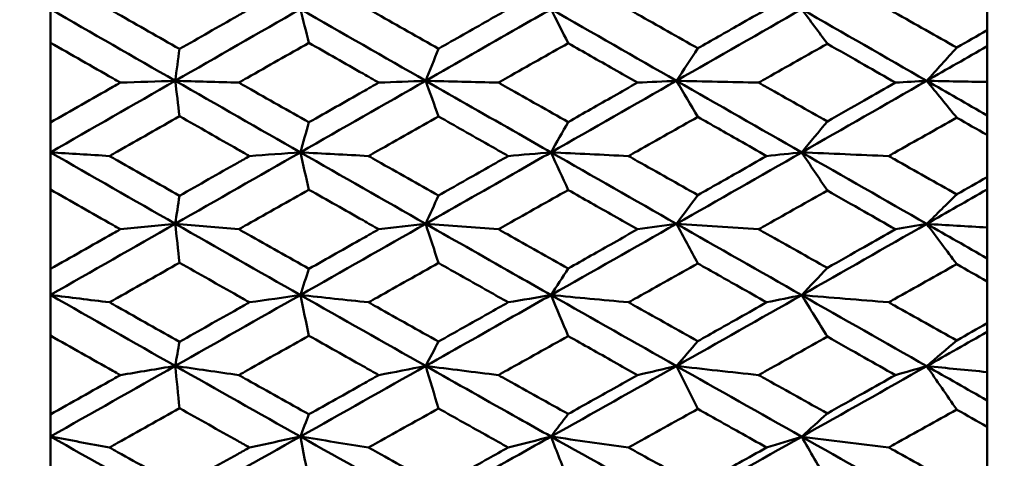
# Model space of a CAD drawing. Header units: millimetres. Extents: x 188 to 1913, y 148 to 2839.
# Tile 60 of 211: x 512.33 to 520.74, y 380.52 to 384.27. Entities that reach past the tile are written whole.
import ezdxf

# ---------------------------------------------------------------- set-up
doc = ezdxf.new("R2010")
doc.units = ezdxf.units.MM
doc.header["$LTSCALE"] = 10
doc.layers.add('Widoczne (ISO)', color=7, linetype='Continuous', lineweight=50)

msp = doc.modelspace()

# ---------------------------------------------------------------- linework, layer by layer
at = {"layer": 'Widoczne (ISO)'}
for p, q in [((520.5895, 384.1771), (520.5895, 384.5377)), ((512.5895, 384.0699), (512.5895, 384.3574)), ((520.5895, 384.1771), (520.5895, 384.0407)), ((512.5895, 384.0699), (512.5895, 383.3886)), ((520.5895, 384.0407), (520.5895, 383.7344)), ((520.5895, 383.7344), (520.5895, 383.4484)), ((520.5895, 383.4484), (520.5895, 383.2816)), ((512.5895, 383.133), (512.5895, 383.3886)), ((520.5895, 382.9217), (520.5895, 383.2816)), ((512.5895, 382.8148), (512.5895, 383.133)), ((520.5895, 382.9217), (520.5895, 382.8163)), ((512.5895, 382.8148), (512.5895, 382.1362)), ((520.5895, 382.8163), (520.5895, 382.4909)), ((520.5895, 382.4909), (520.5895, 382.2262)), ((520.5895, 382.2262), (520.5895, 382.0297)), ((512.5895, 381.9134), (512.5895, 382.1362)), ((520.5895, 381.6719), (520.5895, 382.0297)), ((512.5895, 381.5658), (512.5895, 381.9134)), ((520.5895, 381.6719), (520.5895, 381.5979)), ((512.5895, 381.5658), (512.5895, 380.8926)), ((520.5895, 381.5979), (520.5895, 381.2548)), ((520.5895, 381.2548), (520.5895, 381.0125)), ((520.5895, 381.0125), (520.5895, 380.7871)), ((512.5895, 380.7035), (512.5895, 380.8926)), ((520.5895, 380.4328), (520.5895, 380.7871)), ((512.5895, 380.3278), (512.5895, 380.7035))]:
    msp.add_line(p, q, dxfattribs=at)
msp.add_circle((483.5571, 384.3574), 50, dxfattribs=at)
for points in [[(512.5895, 384.3574), (512.9447, 384.1531), (513.3001, 383.9489), (513.6557, 383.7449)], [(513.6557, 383.7449), (514.0118, 383.9491), (514.3681, 384.1533), (514.7244, 384.3574)], [(514.7244, 384.3574), (515.0811, 384.1531), (515.4378, 383.9489), (515.7945, 383.7448)], [(514.7244, 384.3574), (514.7487, 384.2613), (514.773, 384.1651), (514.7973, 384.069)], [(516.8654, 384.3574), (517.2223, 384.1532), (517.5792, 383.949), (517.9362, 383.7447)], [(516.8654, 384.3574), (516.9141, 384.2603), (516.9628, 384.1632), (517.0116, 384.0661)], [(517.9362, 383.7447), (518.2928, 383.9488), (518.6495, 384.153), (519.006, 384.3574)], [(519.006, 384.3574), (519.3622, 384.1532), (519.7182, 383.9489), (520.0741, 383.7445)], [(519.006, 384.3574), (519.0792, 384.2587), (519.1523, 384.16), (519.2256, 384.0612)], [(513.6557, 383.7449), (513.6679, 383.8355), (513.68, 383.9262), (513.6921, 384.0168)], [(515.7945, 383.7448), (515.831, 383.8361), (515.8675, 383.9274), (515.904, 384.0187)], [(517.9362, 383.7447), (517.9971, 383.8373), (518.0581, 383.9299), (518.1191, 384.0226)], [(520.0741, 383.7445), (520.2459, 383.8432), (520.4177, 383.9419), (520.5895, 384.0407)], [(520.0741, 383.7445), (520.1594, 383.8391), (520.2448, 383.9338), (520.3302, 384.0286)], [(512.5895, 383.133), (512.9447, 383.3369), (513.3001, 383.5409), (513.6557, 383.7449)], [(513.1871, 383.7292), (513.3436, 383.7344), (513.4998, 383.7397), (513.6557, 383.7449)], [(514.1984, 383.7292), (514.0171, 383.7344), (513.8362, 383.7396), (513.6557, 383.7449)], [(513.6557, 383.7449), (514.0118, 383.5407), (514.3681, 383.3366), (514.7244, 383.1329)], [(513.6557, 383.7449), (513.6679, 383.6438), (513.68, 383.5428), (513.6921, 383.4417)], [(514.7244, 383.1329), (515.0811, 383.3368), (515.4378, 383.5408), (515.7945, 383.7448)], [(515.3948, 383.7292), (515.5283, 383.7344), (515.6615, 383.7396), (515.7945, 383.7448)], [(516.4158, 383.7292), (516.2082, 383.7344), (516.0011, 383.7396), (515.7945, 383.7448)], [(515.7945, 383.7448), (515.831, 383.6432), (515.8675, 383.5415), (515.904, 383.4398)], [(516.8654, 383.1328), (517.2223, 383.3365), (517.5792, 383.5405), (517.9362, 383.7447)], [(517.6037, 383.7292), (517.7147, 383.7344), (517.8255, 383.7395), (517.9362, 383.7447)], [(518.6382, 383.7292), (518.4036, 383.7343), (518.1695, 383.7395), (517.9362, 383.7447)], [(517.9362, 383.7447), (518.2928, 383.5406), (518.6495, 383.3365), (519.006, 383.1325)], [(517.9362, 383.7447), (517.9971, 383.6418), (518.0581, 383.5389), (518.1191, 383.4359)], [(519.006, 383.1325), (519.3622, 383.3362), (519.7182, 383.5402), (520.0741, 383.7445)], [(519.8069, 383.7292), (519.896, 383.7343), (519.9851, 383.7394), (520.0741, 383.7445)], [(520.5895, 383.7344), (520.4174, 383.7378), (520.2456, 383.7411), (520.0741, 383.7445)], [(520.0741, 383.7445), (520.2459, 383.6458), (520.4177, 383.5471), (520.5895, 383.4484)], [(520.0741, 383.7445), (520.1594, 383.6397), (520.2448, 383.5349), (520.3302, 383.43)], [(514.7244, 383.1329), (514.7487, 383.2185), (514.773, 383.304), (514.7973, 383.3896)], [(516.8654, 383.1328), (516.9141, 383.2193), (516.9628, 383.3059), (517.0116, 383.3924)], [(519.006, 383.1325), (519.0792, 383.2207), (519.1523, 383.309), (519.2256, 383.3973)], [(513.0937, 383.1016), (512.9252, 383.112), (512.7571, 383.1225), (512.5895, 383.133)], [(512.5895, 383.133), (512.9447, 382.929), (513.3001, 382.7254), (513.6557, 382.5223)], [(513.6557, 382.5223), (514.0118, 382.7257), (514.3681, 382.9293), (514.7244, 383.1329)], [(514.2903, 383.1016), (514.4353, 383.112), (514.5799, 383.1225), (514.7244, 383.1329)], [(515.306, 383.1016), (515.1117, 383.112), (514.9178, 383.1225), (514.7244, 383.1329)], [(514.7244, 383.1329), (515.0811, 382.929), (515.4378, 382.7254), (515.7945, 382.5221)], [(514.7244, 383.1329), (514.7487, 383.0266), (514.773, 382.9202), (514.7973, 382.8139)], [(516.4996, 383.1016), (516.6217, 383.112), (516.7436, 383.1224), (516.8654, 383.1328)], [(517.5268, 383.1016), (517.3057, 383.1119), (517.0853, 383.1223), (516.8654, 383.1328)], [(516.8654, 383.1328), (517.2223, 382.9289), (517.5792, 382.7252), (517.9362, 382.5217)], [(516.8654, 383.1328), (516.9141, 383.0255), (516.9628, 382.9183), (517.0116, 382.811)], [(517.9362, 382.5217), (518.2928, 382.7249), (518.6495, 382.9285), (519.006, 383.1325)], [(518.7065, 383.1016), (518.8065, 383.1119), (518.9063, 383.1222), (519.006, 383.1325)], [(519.7492, 383.1016), (519.5008, 383.1118), (519.2531, 383.1221), (519.006, 383.1325)], [(519.006, 383.1325), (519.3622, 382.9286), (519.7182, 382.7248), (520.0741, 382.5212)], [(519.006, 383.1325), (519.0792, 383.0237), (519.1523, 382.915), (519.2256, 382.8061)], [(520.0741, 382.5212), (520.2459, 382.6194), (520.4177, 382.7178), (520.5895, 382.8163)], [(513.6557, 382.5223), (513.6679, 382.6021), (513.68, 382.682), (513.6921, 382.7619)], [(515.7945, 382.5221), (515.831, 382.6026), (515.8675, 382.6832), (515.904, 382.7638)], [(517.9362, 382.5217), (517.9971, 382.6037), (518.0581, 382.6856), (518.1191, 382.7676)], [(520.0741, 382.5212), (520.1594, 382.6052), (520.2448, 382.6894), (520.3302, 382.7736)], [(512.5895, 381.9134), (512.9447, 382.1162), (513.3001, 382.3191), (513.6557, 382.5223)], [(513.1871, 382.4752), (513.3436, 382.4909), (513.4998, 382.5066), (513.6557, 382.5223)], [(514.1984, 382.4752), (514.0171, 382.4909), (513.8362, 382.5066), (513.6557, 382.5223)], [(513.6557, 382.5223), (514.0118, 382.3188), (514.3681, 382.1158), (514.7244, 381.9133)], [(513.6557, 382.5223), (513.6679, 382.4112), (513.68, 382.3001), (513.6921, 382.189)], [(514.7244, 381.9133), (515.0811, 382.116), (515.4378, 382.3189), (515.7945, 382.5221)], [(515.3948, 382.4752), (515.5283, 382.4908), (515.6615, 382.5065), (515.7945, 382.5221)], [(516.4158, 382.4752), (516.2082, 382.4908), (516.0011, 382.5064), (515.7945, 382.5221)], [(515.7945, 382.5221), (515.831, 382.4104), (515.8675, 382.2988), (515.904, 382.1871)], [(516.8654, 381.9129), (517.2223, 382.1154), (517.5792, 382.3184), (517.9362, 382.5217)], [(517.6037, 382.4752), (517.7147, 382.4907), (517.8255, 382.5062), (517.9362, 382.5217)], [(518.6382, 382.4752), (518.4036, 382.4907), (518.1695, 382.5062), (517.9362, 382.5217)], [(517.9362, 382.5217), (518.2928, 382.3184), (518.6495, 382.1152), (519.006, 381.9123)], [(517.9362, 382.5217), (517.9971, 382.409), (518.0581, 382.2961), (518.1191, 382.1833)], [(519.006, 381.9123), (519.3622, 382.1148), (519.7182, 382.3178), (520.0741, 382.5212)], [(519.8069, 382.4752), (519.896, 382.4906), (519.9851, 382.5059), (520.0741, 382.5212)], [(520.5895, 382.4909), (520.4174, 382.501), (520.2456, 382.5111), (520.0741, 382.5212)], [(520.0741, 382.5212), (520.2459, 382.4228), (520.4177, 382.3245), (520.5895, 382.2262)], [(520.0741, 382.5212), (520.1594, 382.4066), (520.2448, 382.292), (520.3302, 382.1773)], [(516.8654, 381.9129), (516.9141, 381.9886), (516.9628, 382.0643), (517.0116, 382.14)], [(519.006, 381.9123), (519.0792, 381.9898), (519.1523, 382.0673), (519.2256, 382.1449)], [(514.7244, 381.9133), (514.7487, 381.9879), (514.773, 382.0625), (514.7973, 382.1372)], [(513.0937, 381.8507), (512.9252, 381.8716), (512.7571, 381.8925), (512.5895, 381.9134)], [(512.5895, 381.9134), (512.9447, 381.7107), (513.3001, 381.5085), (513.6557, 381.3069)], [(513.6557, 381.3069), (514.0118, 381.5087), (514.3681, 381.7109), (514.7244, 381.9133)], [(514.2903, 381.8507), (514.4353, 381.8716), (514.5799, 381.8924), (514.7244, 381.9133)], [(515.306, 381.8507), (515.1117, 381.8715), (514.9178, 381.8924), (514.7244, 381.9133)], [(514.7244, 381.9133), (515.0811, 381.7105), (515.4378, 381.5083), (515.7945, 381.3066)], [(514.7244, 381.9133), (514.7487, 381.7972), (514.773, 381.681), (514.7973, 381.5649)], [(516.4996, 381.8507), (516.6217, 381.8715), (516.7436, 381.8922), (516.8654, 381.9129)], [(517.5268, 381.8507), (517.3057, 381.8714), (517.0853, 381.8921), (516.8654, 381.9129)], [(516.8654, 381.9129), (517.2223, 381.7103), (517.5792, 381.508), (517.9362, 381.306)], [(516.8654, 381.9129), (516.9141, 381.796), (516.9628, 381.679), (517.0116, 381.562)], [(517.9362, 381.306), (518.2928, 381.5075), (518.6495, 381.7097), (519.006, 381.9123)], [(518.7065, 381.8507), (518.8065, 381.8713), (518.9063, 381.8918), (519.006, 381.9123)], [(519.7492, 381.8507), (519.5008, 381.8711), (519.2531, 381.8917), (519.006, 381.9123)], [(519.006, 381.9123), (519.3622, 381.7096), (519.7182, 381.5072), (520.0741, 381.3051)], [(519.006, 381.9123), (519.0792, 381.794), (519.1523, 381.6756), (519.2256, 381.5572)], [(520.0741, 381.3051), (520.2459, 381.4025), (520.4177, 381.5001), (520.5895, 381.5979)], [(513.6557, 381.3069), (513.6679, 381.3757), (513.68, 381.4444), (513.6921, 381.5132)], [(515.7945, 381.3066), (515.831, 381.3761), (515.8675, 381.4456), (515.904, 381.5151)], [(517.9362, 381.306), (517.9971, 381.3769), (518.0581, 381.4479), (518.1191, 381.5189)], [(520.0741, 381.3051), (520.1594, 381.3783), (520.2448, 381.4515), (520.3302, 381.5248)], [(512.5895, 380.7035), (512.9447, 380.9042), (513.3001, 381.1054), (513.6557, 381.3069)], [(513.1871, 381.2287), (513.3436, 381.2547), (513.4998, 381.2808), (513.6557, 381.3069)], [(514.1984, 381.2287), (514.0171, 381.2547), (513.8362, 381.2808), (513.6557, 381.3069)], [(513.6557, 381.3069), (514.0118, 381.1051), (514.3681, 380.9038), (514.7244, 380.7033)], [(513.6557, 381.3069), (513.6679, 381.1862), (513.68, 381.0655), (513.6921, 380.9449)], [(514.7244, 380.7033), (515.0811, 380.9039), (515.4378, 381.1051), (515.7945, 381.3066)], [(515.3948, 381.2287), (515.5283, 381.2547), (515.6615, 381.2806), (515.7945, 381.3066)], [(516.4158, 381.2287), (516.2082, 381.2546), (516.0011, 381.2805), (515.7945, 381.3066)], [(515.7945, 381.3066), (515.831, 381.1854), (515.8675, 381.0642), (515.904, 380.943)], [(516.8654, 380.7028), (517.2223, 380.9032), (517.5792, 381.1043), (517.9362, 381.306)], [(517.6037, 381.2287), (517.7147, 381.2545), (517.8255, 381.2802), (517.9362, 381.306)], [(518.6382, 381.2287), (518.4036, 381.2543), (518.1695, 381.2801), (517.9362, 381.306)], [(517.9362, 381.306), (518.2928, 381.1042), (518.6495, 380.9028), (519.006, 380.7019)], [(517.9362, 381.306), (517.9971, 381.1838), (518.0581, 381.0615), (518.1191, 380.9392)], [(519.006, 380.7019), (519.3622, 380.9022), (519.7182, 381.1033), (520.0741, 381.3051)], [(519.8069, 381.2287), (519.896, 381.2542), (519.9851, 381.2796), (520.0741, 381.3051)], [(520.5895, 381.2548), (520.4174, 381.2715), (520.2456, 381.2883), (520.0741, 381.3051)], [(520.0741, 381.3051), (520.2459, 381.2075), (520.4177, 381.11), (520.5895, 381.0125)], [(520.0741, 381.3051), (520.1594, 381.1812), (520.2448, 381.0573), (520.3302, 380.9333)], [(514.7244, 380.7033), (514.7487, 380.7667), (514.773, 380.8301), (514.7973, 380.8935)], [(516.8654, 380.7028), (516.9141, 380.7672), (516.9628, 380.8318), (517.0116, 380.8963)], [(519.006, 380.7019), (519.0792, 380.7682), (519.1523, 380.8346), (519.2256, 380.9011)], [(513.0937, 380.6098), (512.9252, 380.6409), (512.7571, 380.6722), (512.5895, 380.7035)], [(512.5895, 380.7035), (512.9447, 380.5027), (513.3001, 380.3027), (513.6557, 380.1036)], [(513.6557, 380.1036), (514.0118, 380.3029), (514.3681, 380.5029), (514.7244, 380.7033)], [(514.2903, 380.6098), (514.4353, 380.6409), (514.5799, 380.6721), (514.7244, 380.7033)], [(515.306, 380.6098), (515.1117, 380.6408), (514.9178, 380.672), (514.7244, 380.7033)], [(514.7244, 380.7033), (515.0811, 380.5025), (515.4378, 380.3025), (515.7945, 380.1031)], [(514.7244, 380.7033), (514.7487, 380.5778), (514.773, 380.4523), (514.7973, 380.3269)], [(516.4996, 380.6098), (516.6217, 380.6407), (516.7436, 380.6717), (516.8654, 380.7028)], [(517.5268, 380.6098), (517.3057, 380.6406), (517.0853, 380.6716), (516.8654, 380.7028)], [(516.8654, 380.7028), (517.2223, 380.5021), (517.5792, 380.3019), (517.9362, 380.1023)], [(516.8654, 380.7028), (516.9141, 380.5765), (516.9628, 380.4503), (517.0116, 380.3241)], [(517.9362, 380.1023), (518.2928, 380.3014), (518.6495, 380.5013), (519.006, 380.7019)], [(518.7065, 380.6098), (518.8065, 380.6405), (518.9063, 380.6712), (519.006, 380.7019)], [(519.7492, 380.6098), (519.5008, 380.6403), (519.2531, 380.671), (519.006, 380.7019)], [(519.006, 380.7019), (519.3622, 380.5011), (519.7182, 380.3008), (520.0741, 380.1011)], [(519.006, 380.7019), (519.0792, 380.5744), (519.1523, 380.4468), (519.2256, 380.3193)]]:
    msp.add_open_spline(points, degree=3, dxfattribs=at)
for points, knots in [([(513.0937, 384.3574), (513.1169, 384.3442), (513.1401, 384.331), (513.3396, 384.2174), (513.5158, 384.1171), (513.6921, 384.0168)], [0.05804162, 0.05804162, 0.05804162, 0.05804162, 0.06605559, 0.06605559, 0.12689392, 0.12689392, 0.12689392, 0.12689392]), ([(513.6921, 384.0168), (513.858, 384.1113), (514.024, 384.2058), (514.2234, 384.3193), (514.2569, 384.3384), (514.2903, 384.3574)], [0.00418374, 0.00418374, 0.00418374, 0.00418374, 0.06147247, 0.06147247, 0.07302352, 0.07302352, 0.07302352, 0.07302352]), ([(515.306, 384.3574), (515.3313, 384.3431), (515.3566, 384.3288), (515.5559, 384.2158), (515.73, 384.1173), (515.904, 384.0187)], [0.06686277, 0.06686277, 0.06686277, 0.06686277, 0.07557848, 0.07557848, 0.13558897, 0.13558897, 0.13558897, 0.13558897]), ([(515.7945, 383.7448), (516.0596, 383.8964), (516.3246, 384.048), (516.6814, 384.2522), (516.7734, 384.3048), (516.8654, 384.3574)], [0.3692784, 0.3692784, 0.3692784, 0.3692784, 0.4608442, 0.4608442, 0.492629, 0.492629, 0.492629, 0.492629]), ([(515.904, 384.0187), (516.046, 384.0995), (516.188, 384.1802), (516.3865, 384.2931), (516.443, 384.3253), (516.4996, 384.3574)], [0.01259731, 0.01259731, 0.01259731, 0.01259731, 0.06159863, 0.06159863, 0.08110666, 0.08110666, 0.08110666, 0.08110666]), ([(517.5268, 384.3574), (517.5519, 384.3432), (517.5771, 384.329), (517.7745, 384.2173), (517.9468, 384.12), (518.1191, 384.0226)], [0.07597559, 0.07597559, 0.07597559, 0.07597559, 0.08464777, 0.08464777, 0.14401425, 0.14401425, 0.14401425, 0.14401425]), ([(518.1191, 384.0226), (518.2364, 384.0894), (518.3537, 384.1563), (518.5496, 384.2679), (518.628, 384.3127), (518.7065, 384.3574)], [0.02104899, 0.02104899, 0.02104899, 0.02104899, 0.0615671, 0.0615671, 0.08866561, 0.08866561, 0.08866561, 0.08866561]), ([(519.7492, 384.3574), (519.7654, 384.3482), (519.7817, 384.339), (519.9753, 384.2294), (520.1528, 384.129), (520.3302, 384.0286)], [0.0853813, 0.0853813, 0.0853813, 0.0853813, 0.09097809, 0.09097809, 0.15214536, 0.15214536, 0.15214536, 0.15214536]), ([(520.3302, 384.0286), (520.3307, 384.0289), (520.3313, 384.0292), (520.4177, 384.0787), (520.5036, 384.1279), (520.5895, 384.1771)], [0.02951568, 0.02951568, 0.02951568, 0.02951568, 0.02969929, 0.02969929, 0.05939589, 0.05939589, 0.05939589, 0.05939589]), ([(513.1871, 383.7292), (513.1656, 383.7415), (513.144, 383.7537), (512.9448, 383.8673), (512.7671, 383.9686), (512.5895, 384.0699)], [0.05393723, 0.05393723, 0.05393723, 0.05393723, 0.06137399, 0.06137399, 0.12273355, 0.12273355, 0.12273355, 0.12273355]), ([(514.7973, 384.069), (514.6221, 383.9697), (514.447, 383.8703), (514.2474, 383.757), (514.2229, 383.7431), (514.1984, 383.7292)], [0.01044349, 0.01044349, 0.01044349, 0.01044349, 0.07085106, 0.07085106, 0.07930241, 0.07930241, 0.07930241, 0.07930241]), ([(515.3948, 383.7292), (515.3497, 383.7548), (515.3046, 383.7805), (515.1054, 383.8937), (514.9513, 383.9813), (514.7973, 384.069)], [0.04598621, 0.04598621, 0.04598621, 0.04598621, 0.06155279, 0.06155279, 0.11473062, 0.11473062, 0.11473062, 0.11473062]), ([(517.0116, 384.0661), (516.8386, 383.9683), (516.6656, 383.8705), (516.467, 383.7581), (516.4414, 383.7437), (516.4158, 383.7292)], [0.02053386, 0.02053386, 0.02053386, 0.02053386, 0.08016461, 0.08016461, 0.08898694, 0.08898694, 0.08898694, 0.08898694]), ([(517.6037, 383.7292), (517.5361, 383.7677), (517.4684, 383.8062), (517.271, 383.9185), (517.1413, 383.9923), (517.0116, 384.0661)], [0.03825175, 0.03825175, 0.03825175, 0.03825175, 0.06160817, 0.06160817, 0.10638617, 0.10638617, 0.10638617, 0.10638617]), ([(519.2256, 384.0612), (519.054, 383.9642), (518.8825, 383.8673), (518.6867, 383.7566), (518.6624, 383.7429), (518.6382, 383.7292)], [0.02983351, 0.02983351, 0.02983351, 0.02983351, 0.0889495, 0.0889495, 0.09731113, 0.09731113, 0.09731113, 0.09731113]), ([(519.8069, 383.7292), (519.718, 383.78), (519.6291, 383.8308), (519.4353, 383.9415), (519.3304, 384.0014), (519.2256, 384.0612)], [0.03078053, 0.03078053, 0.03078053, 0.03078053, 0.06149921, 0.06149921, 0.09773041, 0.09773041, 0.09773041, 0.09773041]), ([(515.7945, 383.7448), (516.0596, 383.5932), (516.3246, 383.4417), (516.6814, 383.2378), (516.7734, 383.1853), (516.8654, 383.1328)], [0.3692784, 0.3692784, 0.3692784, 0.3692784, 0.4608442, 0.4608442, 0.492629, 0.492629, 0.492629, 0.492629]), ([(512.5895, 383.3886), (512.7671, 383.4899), (512.9448, 383.5911), (513.144, 383.7046), (513.1655, 383.7169), (513.1871, 383.7292)], [0, 0, 0, 0, 0.06135239, 0.06135239, 0.06879633, 0.06879633, 0.06879633, 0.06879633]), ([(514.1984, 383.7292), (514.2228, 383.7153), (514.2473, 383.7014), (514.4469, 383.5881), (514.6221, 383.4888), (514.7973, 383.3896)], [0.06241522, 0.06241522, 0.06241522, 0.06241522, 0.0708546, 0.0708546, 0.13127416, 0.13127416, 0.13127416, 0.13127416]), ([(514.7973, 383.3896), (514.9513, 383.4771), (515.1054, 383.5647), (515.3046, 383.6779), (515.3497, 383.7035), (515.3948, 383.7292)], [0.00838421, 0.00838421, 0.00838421, 0.00838421, 0.06155515, 0.06155515, 0.07712864, 0.07712864, 0.07712864, 0.07712864]), ([(516.4158, 383.7292), (516.4413, 383.7148), (516.4668, 383.7003), (516.6654, 383.588), (516.8385, 383.4902), (517.0116, 383.3924)], [0.07138254, 0.07138254, 0.07138254, 0.07138254, 0.08018544, 0.08018544, 0.13983561, 0.13983561, 0.13983561, 0.13983561]), ([(517.0116, 383.3924), (517.1413, 383.4662), (517.271, 383.5399), (517.4684, 383.6522), (517.5361, 383.6907), (517.6037, 383.7292)], [0.01681985, 0.01681985, 0.01681985, 0.01681985, 0.06159108, 0.06159108, 0.08495433, 0.08495433, 0.08495433, 0.08495433]), ([(518.6382, 383.7292), (518.6623, 383.7155), (518.6865, 383.7019), (518.8823, 383.5912), (519.0539, 383.4943), (519.2256, 383.3973)], [0.0806421, 0.0806421, 0.0806421, 0.0806421, 0.08897282, 0.08897282, 0.14811965, 0.14811965, 0.14811965, 0.14811965]), ([(519.2256, 383.3973), (519.3304, 383.4571), (519.4353, 383.517), (519.629, 383.6276), (519.718, 383.6784), (519.8069, 383.7292)], [0.02528165, 0.02528165, 0.02528165, 0.02528165, 0.06150593, 0.06150593, 0.09223152, 0.09223152, 0.09223152, 0.09223152]), ([(513.6921, 383.4417), (513.5158, 383.3416), (513.3396, 383.2414), (513.1402, 383.128), (513.1169, 383.1148), (513.0937, 383.1016)], [0.00523804, 0.00523804, 0.00523804, 0.00523804, 0.06606705, 0.06606705, 0.07409033, 0.07409033, 0.07409033, 0.07409033]), ([(514.2903, 383.1016), (514.2569, 383.1206), (514.2235, 383.1396), (514.024, 383.2529), (513.8581, 383.3473), (513.6921, 383.4417)], [0.04993807, 0.04993807, 0.04993807, 0.04993807, 0.0614821, 0.0614821, 0.11877783, 0.11877783, 0.11877783, 0.11877783]), ([(515.904, 383.4398), (515.73, 383.3414), (515.556, 383.243), (515.3567, 383.1302), (515.3314, 383.1159), (515.306, 383.1016)], [0.01556037, 0.01556037, 0.01556037, 0.01556037, 0.07555527, 0.07555527, 0.08428623, 0.08428623, 0.08428623, 0.08428623]), ([(516.4996, 383.1016), (516.4431, 383.1337), (516.3866, 383.1658), (516.1881, 383.2785), (516.046, 383.3591), (515.904, 383.4398)], [0.04208868, 0.04208868, 0.04208868, 0.04208868, 0.06158988, 0.06158988, 0.11059803, 0.11059803, 0.11059803, 0.11059803]), ([(518.1191, 383.4359), (517.9469, 383.3387), (517.7747, 383.2415), (517.5772, 383.1301), (517.552, 383.1158), (517.5268, 383.1016)], [0.02530969, 0.02530969, 0.02530969, 0.02530969, 0.08465152, 0.08465152, 0.09334823, 0.09334823, 0.09334823, 0.09334823]), ([(518.7065, 383.1016), (518.628, 383.1462), (518.5496, 383.1909), (518.3538, 383.3023), (518.2364, 383.3691), (518.1191, 383.4359)], [0.03448054, 0.03448054, 0.03448054, 0.03448054, 0.06157222, 0.06157222, 0.10209717, 0.10209717, 0.10209717, 0.10209717]), ([(520.3302, 383.43), (520.1529, 383.3297), (519.9756, 383.2294), (519.7819, 383.1201), (519.7655, 383.1108), (519.7492, 383.1016)], [0.0297954, 0.0297954, 0.0297954, 0.0297954, 0.09092493, 0.09092493, 0.09655955, 0.09655955, 0.09655955, 0.09655955]), ([(520.5895, 383.2816), (520.5036, 383.3308), (520.4177, 383.3799), (520.3313, 383.4294), (520.3308, 383.4297), (520.3302, 383.43)], [0, 0, 0, 0, 0.02969567, 0.02969567, 0.02988021, 0.02988021, 0.02988021, 0.02988021]), ([(513.0937, 383.1016), (513.1169, 383.0884), (513.1401, 383.0752), (513.3396, 382.9619), (513.5158, 382.8618), (513.6921, 382.7619)], [0.05804162, 0.05804162, 0.05804162, 0.05804162, 0.06605559, 0.06605559, 0.12689392, 0.12689392, 0.12689392, 0.12689392]), ([(513.6921, 382.7619), (513.858, 382.8561), (514.024, 382.9503), (514.2234, 383.0636), (514.2569, 383.0826), (514.2903, 383.1016)], [0.00418374, 0.00418374, 0.00418374, 0.00418374, 0.06147247, 0.06147247, 0.07302352, 0.07302352, 0.07302352, 0.07302352]), ([(515.306, 383.1016), (515.3313, 383.0873), (515.3566, 383.073), (515.5559, 382.9603), (515.73, 382.862), (515.904, 382.7638)], [0.06686277, 0.06686277, 0.06686277, 0.06686277, 0.07557848, 0.07557848, 0.13558897, 0.13558897, 0.13558897, 0.13558897]), ([(515.7945, 382.5221), (516.0596, 382.673), (516.3246, 382.8241), (516.6814, 383.0278), (516.7734, 383.0802), (516.8654, 383.1328)], [0.3692784, 0.3692784, 0.3692784, 0.3692784, 0.4608442, 0.4608442, 0.492629, 0.492629, 0.492629, 0.492629]), ([(515.904, 382.7638), (516.046, 382.8443), (516.188, 382.9248), (516.3865, 383.0374), (516.443, 383.0695), (516.4996, 383.1016)], [0.01259731, 0.01259731, 0.01259731, 0.01259731, 0.06159863, 0.06159863, 0.08110666, 0.08110666, 0.08110666, 0.08110666]), ([(517.5268, 383.1016), (517.5519, 383.0874), (517.5771, 383.0732), (517.7745, 382.9618), (517.9468, 382.8647), (518.1191, 382.7676)], [0.07597559, 0.07597559, 0.07597559, 0.07597559, 0.08464777, 0.08464777, 0.14401425, 0.14401425, 0.14401425, 0.14401425]), ([(518.1191, 382.7676), (518.2364, 382.8343), (518.3537, 382.9009), (518.5496, 383.0123), (518.628, 383.0569), (518.7065, 383.1016)], [0.02104899, 0.02104899, 0.02104899, 0.02104899, 0.0615671, 0.0615671, 0.08866561, 0.08866561, 0.08866561, 0.08866561]), ([(519.7492, 383.1016), (519.7654, 383.0924), (519.7817, 383.0833), (519.9753, 382.9739), (520.1528, 382.8737), (520.3302, 382.7736)], [0.0853813, 0.0853813, 0.0853813, 0.0853813, 0.09097809, 0.09097809, 0.15214536, 0.15214536, 0.15214536, 0.15214536]), ([(520.3302, 382.7736), (520.3307, 382.7739), (520.3313, 382.7742), (520.4177, 382.8235), (520.5036, 382.8726), (520.5895, 382.9217)], [0.02951568, 0.02951568, 0.02951568, 0.02951568, 0.02969929, 0.02969929, 0.05939589, 0.05939589, 0.05939589, 0.05939589]), ([(513.1871, 382.4752), (513.1656, 382.4875), (513.144, 382.4997), (512.9448, 382.6128), (512.7671, 382.7137), (512.5895, 382.8148)], [0.05393723, 0.05393723, 0.05393723, 0.05393723, 0.06137399, 0.06137399, 0.12273355, 0.12273355, 0.12273355, 0.12273355]), ([(514.7973, 382.8139), (514.6221, 382.7148), (514.447, 382.6158), (514.2474, 382.5029), (514.2229, 382.4891), (514.1984, 382.4752)], [0.01044349, 0.01044349, 0.01044349, 0.01044349, 0.07085106, 0.07085106, 0.07930241, 0.07930241, 0.07930241, 0.07930241]), ([(515.3948, 382.4752), (515.3497, 382.5008), (515.3046, 382.5263), (515.1054, 382.6392), (514.9513, 382.7265), (514.7973, 382.8139)], [0.04598621, 0.04598621, 0.04598621, 0.04598621, 0.06155279, 0.06155279, 0.11473062, 0.11473062, 0.11473062, 0.11473062]), ([(517.0116, 382.811), (516.8386, 382.7135), (516.6656, 382.616), (516.467, 382.5041), (516.4414, 382.4897), (516.4158, 382.4752)], [0.02053386, 0.02053386, 0.02053386, 0.02053386, 0.08016461, 0.08016461, 0.08898694, 0.08898694, 0.08898694, 0.08898694]), ([(517.6037, 382.4752), (517.5361, 382.5136), (517.4684, 382.5519), (517.271, 382.6639), (517.1413, 382.7374), (517.0116, 382.811)], [0.03825175, 0.03825175, 0.03825175, 0.03825175, 0.06160817, 0.06160817, 0.10638617, 0.10638617, 0.10638617, 0.10638617]), ([(519.2256, 382.8061), (519.054, 382.7094), (518.8825, 382.6128), (518.6867, 382.5026), (518.6624, 382.4889), (518.6382, 382.4752)], [0.02983351, 0.02983351, 0.02983351, 0.02983351, 0.0889495, 0.0889495, 0.09731113, 0.09731113, 0.09731113, 0.09731113]), ([(519.8069, 382.4752), (519.718, 382.5258), (519.6291, 382.5764), (519.4353, 382.6867), (519.3304, 382.7464), (519.2256, 382.8061)], [0.03078053, 0.03078053, 0.03078053, 0.03078053, 0.06149921, 0.06149921, 0.09773041, 0.09773041, 0.09773041, 0.09773041]), ([(515.7945, 382.5221), (516.0596, 382.3711), (516.3246, 382.2203), (516.6814, 382.0174), (516.7734, 381.9652), (516.8654, 381.9129)], [0.3692784, 0.3692784, 0.3692784, 0.3692784, 0.4608442, 0.4608442, 0.492629, 0.492629, 0.492629, 0.492629]), ([(512.5895, 382.1362), (512.7671, 382.237), (512.9448, 382.3377), (513.144, 382.4508), (513.1655, 382.463), (513.1871, 382.4752)], [0, 0, 0, 0, 0.06135239, 0.06135239, 0.06879633, 0.06879633, 0.06879633, 0.06879633]), ([(514.1984, 382.4752), (514.2228, 382.4614), (514.2473, 382.4476), (514.4469, 382.3348), (514.6221, 382.2359), (514.7973, 382.1372)], [0.06241522, 0.06241522, 0.06241522, 0.06241522, 0.0708546, 0.0708546, 0.13127416, 0.13127416, 0.13127416, 0.13127416]), ([(514.7973, 382.1372), (514.9513, 382.2243), (515.1054, 382.3114), (515.3046, 382.4241), (515.3497, 382.4497), (515.3948, 382.4752)], [0.00838421, 0.00838421, 0.00838421, 0.00838421, 0.06155515, 0.06155515, 0.07712864, 0.07712864, 0.07712864, 0.07712864]), ([(516.4158, 382.4752), (516.4413, 382.4609), (516.4668, 382.4465), (516.6654, 382.3346), (516.8385, 382.2373), (517.0116, 382.14)], [0.07138254, 0.07138254, 0.07138254, 0.07138254, 0.08018544, 0.08018544, 0.13983561, 0.13983561, 0.13983561, 0.13983561]), ([(517.0116, 382.14), (517.1413, 382.2133), (517.271, 382.2867), (517.4684, 382.3985), (517.5361, 382.4369), (517.6037, 382.4752)], [0.01681985, 0.01681985, 0.01681985, 0.01681985, 0.06159108, 0.06159108, 0.08495433, 0.08495433, 0.08495433, 0.08495433]), ([(518.6382, 382.4752), (518.6623, 382.4616), (518.6865, 382.448), (518.8823, 382.3378), (519.0539, 382.2413), (519.2256, 382.1449)], [0.0806421, 0.0806421, 0.0806421, 0.0806421, 0.08897282, 0.08897282, 0.14811965, 0.14811965, 0.14811965, 0.14811965]), ([(519.2256, 382.1449), (519.3304, 382.2044), (519.4353, 382.2639), (519.629, 382.3741), (519.718, 382.4246), (519.8069, 382.4752)], [0.02528165, 0.02528165, 0.02528165, 0.02528165, 0.06150593, 0.06150593, 0.09223152, 0.09223152, 0.09223152, 0.09223152]), ([(513.6921, 382.189), (513.5158, 382.0894), (513.3396, 381.9897), (513.1402, 381.877), (513.1169, 381.8639), (513.0937, 381.8507)], [0.00523804, 0.00523804, 0.00523804, 0.00523804, 0.06606705, 0.06606705, 0.07409033, 0.07409033, 0.07409033, 0.07409033]), ([(514.2903, 381.8507), (514.2569, 381.8696), (514.2235, 381.8885), (514.024, 382.0012), (513.8581, 382.095), (513.6921, 382.189)], [0.04993807, 0.04993807, 0.04993807, 0.04993807, 0.0614821, 0.0614821, 0.11877783, 0.11877783, 0.11877783, 0.11877783]), ([(515.904, 382.1871), (515.73, 382.0892), (515.556, 381.9913), (515.3567, 381.8792), (515.3314, 381.865), (515.306, 381.8507)], [0.01556037, 0.01556037, 0.01556037, 0.01556037, 0.07555527, 0.07555527, 0.08428623, 0.08428623, 0.08428623, 0.08428623]), ([(516.4996, 381.8507), (516.4431, 381.8826), (516.3866, 381.9145), (516.1881, 382.0266), (516.046, 382.1068), (515.904, 382.1871)], [0.04208868, 0.04208868, 0.04208868, 0.04208868, 0.06158988, 0.06158988, 0.11059803, 0.11059803, 0.11059803, 0.11059803]), ([(518.1191, 382.1833), (517.9469, 382.0865), (517.7747, 381.9898), (517.5772, 381.8791), (517.552, 381.8649), (517.5268, 381.8507)], [0.02530969, 0.02530969, 0.02530969, 0.02530969, 0.08465152, 0.08465152, 0.09334823, 0.09334823, 0.09334823, 0.09334823]), ([(518.7065, 381.8507), (518.628, 381.8951), (518.5496, 381.9395), (518.3538, 382.0504), (518.2364, 382.1168), (518.1191, 382.1833)], [0.03448054, 0.03448054, 0.03448054, 0.03448054, 0.06157222, 0.06157222, 0.10209717, 0.10209717, 0.10209717, 0.10209717]), ([(520.3302, 382.1773), (520.1529, 382.0775), (519.9756, 381.9778), (519.7819, 381.8691), (519.7655, 381.8599), (519.7492, 381.8507)], [0.0297954, 0.0297954, 0.0297954, 0.0297954, 0.09092493, 0.09092493, 0.09655955, 0.09655955, 0.09655955, 0.09655955]), ([(520.5895, 382.0297), (520.5036, 382.0786), (520.4177, 382.1275), (520.3313, 382.1767), (520.3308, 382.177), (520.3302, 382.1773)], [0, 0, 0, 0, 0.02969567, 0.02969567, 0.02988021, 0.02988021, 0.02988021, 0.02988021]), ([(515.7945, 381.3066), (516.0596, 381.4563), (516.3246, 381.6063), (516.6814, 381.8086), (516.7734, 381.8607), (516.8654, 381.9129)], [0.3692784, 0.3692784, 0.3692784, 0.3692784, 0.4608442, 0.4608442, 0.492629, 0.492629, 0.492629, 0.492629]), ([(513.0937, 381.8507), (513.1169, 381.8376), (513.1401, 381.8245), (513.3396, 381.7118), (513.5158, 381.6124), (513.6921, 381.5132)], [0.05804162, 0.05804162, 0.05804162, 0.05804162, 0.06605559, 0.06605559, 0.12689392, 0.12689392, 0.12689392, 0.12689392]), ([(513.6921, 381.5132), (513.858, 381.6068), (514.024, 381.7004), (514.2234, 381.813), (514.2569, 381.8319), (514.2903, 381.8507)], [0.00418374, 0.00418374, 0.00418374, 0.00418374, 0.06147247, 0.06147247, 0.07302352, 0.07302352, 0.07302352, 0.07302352]), ([(515.306, 381.8507), (515.3313, 381.8365), (515.3566, 381.8223), (515.5559, 381.7103), (515.73, 381.6126), (515.904, 381.5151)], [0.06686277, 0.06686277, 0.06686277, 0.06686277, 0.07557848, 0.07557848, 0.13558897, 0.13558897, 0.13558897, 0.13558897]), ([(515.904, 381.5151), (516.046, 381.595), (516.188, 381.675), (516.3865, 381.787), (516.443, 381.8188), (516.4996, 381.8507)], [0.01259731, 0.01259731, 0.01259731, 0.01259731, 0.06159863, 0.06159863, 0.08110666, 0.08110666, 0.08110666, 0.08110666]), ([(517.5268, 381.8507), (517.5519, 381.8366), (517.5771, 381.8225), (517.7745, 381.7118), (517.9468, 381.6153), (518.1191, 381.5189)], [0.07597559, 0.07597559, 0.07597559, 0.07597559, 0.08464777, 0.08464777, 0.14401425, 0.14401425, 0.14401425, 0.14401425]), ([(518.1191, 381.5189), (518.2364, 381.5851), (518.3537, 381.6513), (518.5496, 381.762), (518.628, 381.8063), (518.7065, 381.8507)], [0.02104899, 0.02104899, 0.02104899, 0.02104899, 0.0615671, 0.0615671, 0.08866561, 0.08866561, 0.08866561, 0.08866561]), ([(519.7492, 381.8507), (519.7654, 381.8416), (519.7817, 381.8325), (519.9753, 381.7238), (520.1528, 381.6243), (520.3302, 381.5248)], [0.0853813, 0.0853813, 0.0853813, 0.0853813, 0.09097809, 0.09097809, 0.15214536, 0.15214536, 0.15214536, 0.15214536]), ([(520.3302, 381.5248), (520.3307, 381.5251), (520.3313, 381.5254), (520.4177, 381.5744), (520.5036, 381.6232), (520.5895, 381.6719)], [0.02951568, 0.02951568, 0.02951568, 0.02951568, 0.02969929, 0.02969929, 0.05939589, 0.05939589, 0.05939589, 0.05939589]), ([(513.1871, 381.2287), (513.1656, 381.2408), (513.144, 381.253), (512.9448, 381.3652), (512.7671, 381.4654), (512.5895, 381.5658)], [0.05393723, 0.05393723, 0.05393723, 0.05393723, 0.06137399, 0.06137399, 0.12273355, 0.12273355, 0.12273355, 0.12273355]), ([(514.7973, 381.5649), (514.6221, 381.4665), (514.447, 381.3682), (514.2474, 381.2562), (514.2229, 381.2425), (514.1984, 381.2287)], [0.01044349, 0.01044349, 0.01044349, 0.01044349, 0.07085106, 0.07085106, 0.07930241, 0.07930241, 0.07930241, 0.07930241]), ([(515.3948, 381.2287), (515.3497, 381.2541), (515.3046, 381.2794), (515.1054, 381.3914), (514.9513, 381.4781), (514.7973, 381.5649)], [0.04598621, 0.04598621, 0.04598621, 0.04598621, 0.06155279, 0.06155279, 0.11473062, 0.11473062, 0.11473062, 0.11473062]), ([(517.0116, 381.562), (516.8386, 381.4651), (516.6656, 381.3683), (516.467, 381.2573), (516.4414, 381.243), (516.4158, 381.2287)], [0.02053386, 0.02053386, 0.02053386, 0.02053386, 0.08016461, 0.08016461, 0.08898694, 0.08898694, 0.08898694, 0.08898694]), ([(517.6037, 381.2287), (517.5361, 381.2668), (517.4684, 381.3048), (517.271, 381.4159), (517.1413, 381.4889), (517.0116, 381.562)], [0.03825175, 0.03825175, 0.03825175, 0.03825175, 0.06160817, 0.06160817, 0.10638617, 0.10638617, 0.10638617, 0.10638617]), ([(519.2256, 381.5572), (519.054, 381.4611), (518.8825, 381.3652), (518.6867, 381.2558), (518.6624, 381.2423), (518.6382, 381.2287)], [0.02983351, 0.02983351, 0.02983351, 0.02983351, 0.0889495, 0.0889495, 0.09731113, 0.09731113, 0.09731113, 0.09731113]), ([(519.8069, 381.2287), (519.718, 381.2789), (519.6291, 381.3291), (519.4353, 381.4386), (519.3304, 381.4979), (519.2256, 381.5572)], [0.03078053, 0.03078053, 0.03078053, 0.03078053, 0.06149921, 0.06149921, 0.09773041, 0.09773041, 0.09773041, 0.09773041]), ([(515.7945, 381.3066), (516.0596, 381.1567), (516.3246, 381.0072), (516.6814, 380.8062), (516.7734, 380.7545), (516.8654, 380.7028)], [0.3692784, 0.3692784, 0.3692784, 0.3692784, 0.4608442, 0.4608442, 0.492629, 0.492629, 0.492629, 0.492629]), ([(512.5895, 380.8926), (512.7671, 380.9924), (512.9448, 381.0923), (513.144, 381.2044), (513.1655, 381.2166), (513.1871, 381.2287)], [0, 0, 0, 0, 0.06135239, 0.06135239, 0.06879633, 0.06879633, 0.06879633, 0.06879633]), ([(514.1984, 381.2287), (514.2228, 381.215), (514.2473, 381.2013), (514.4469, 381.0894), (514.6221, 380.9913), (514.7973, 380.8935)], [0.06241522, 0.06241522, 0.06241522, 0.06241522, 0.0708546, 0.0708546, 0.13127416, 0.13127416, 0.13127416, 0.13127416]), ([(514.7973, 380.8935), (514.9513, 380.9798), (515.1054, 381.0662), (515.3046, 381.178), (515.3497, 381.2034), (515.3948, 381.2287)], [0.00838421, 0.00838421, 0.00838421, 0.00838421, 0.06155515, 0.06155515, 0.07712864, 0.07712864, 0.07712864, 0.07712864]), ([(516.4158, 381.2287), (516.4413, 381.2144), (516.4668, 381.2002), (516.6654, 381.0892), (516.8385, 380.9927), (517.0116, 380.8963)], [0.07138254, 0.07138254, 0.07138254, 0.07138254, 0.08018544, 0.08018544, 0.13983561, 0.13983561, 0.13983561, 0.13983561]), ([(517.0116, 380.8963), (517.1413, 380.969), (517.271, 381.0418), (517.4684, 381.1526), (517.5361, 381.1907), (517.6037, 381.2287)], [0.01681985, 0.01681985, 0.01681985, 0.01681985, 0.06159108, 0.06159108, 0.08495433, 0.08495433, 0.08495433, 0.08495433]), ([(518.6382, 381.2287), (518.6623, 381.2152), (518.6865, 381.2017), (518.8823, 381.0924), (519.0539, 380.9967), (519.2256, 380.9011)], [0.0806421, 0.0806421, 0.0806421, 0.0806421, 0.08897282, 0.08897282, 0.14811965, 0.14811965, 0.14811965, 0.14811965]), ([(519.2256, 380.9011), (519.3304, 380.9601), (519.4353, 381.0191), (519.629, 381.1283), (519.718, 381.1785), (519.8069, 381.2287)], [0.02528165, 0.02528165, 0.02528165, 0.02528165, 0.06150593, 0.06150593, 0.09223152, 0.09223152, 0.09223152, 0.09223152]), ([(513.6921, 380.9449), (513.5158, 380.8461), (513.3396, 380.7474), (513.1402, 380.6358), (513.1169, 380.6228), (513.0937, 380.6098)], [0.00523804, 0.00523804, 0.00523804, 0.00523804, 0.06606705, 0.06606705, 0.07409033, 0.07409033, 0.07409033, 0.07409033]), ([(514.2903, 380.6098), (514.2569, 380.6285), (514.2235, 380.6472), (514.024, 380.7587), (513.8581, 380.8517), (513.6921, 380.9449)], [0.04993807, 0.04993807, 0.04993807, 0.04993807, 0.0614821, 0.0614821, 0.11877783, 0.11877783, 0.11877783, 0.11877783]), ([(515.904, 380.943), (515.73, 380.8459), (515.556, 380.7489), (515.3567, 380.638), (515.3314, 380.6239), (515.306, 380.6098)], [0.01556037, 0.01556037, 0.01556037, 0.01556037, 0.07555527, 0.07555527, 0.08428623, 0.08428623, 0.08428623, 0.08428623]), ([(516.4996, 380.6098), (516.4431, 380.6414), (516.3866, 380.6729), (516.1881, 380.7839), (516.046, 380.8634), (515.904, 380.943)], [0.04208868, 0.04208868, 0.04208868, 0.04208868, 0.06158988, 0.06158988, 0.11059803, 0.11059803, 0.11059803, 0.11059803]), ([(518.1191, 380.9392), (517.9469, 380.8433), (517.7747, 380.7475), (517.5772, 380.6378), (517.552, 380.6238), (517.5268, 380.6098)], [0.02530969, 0.02530969, 0.02530969, 0.02530969, 0.08465152, 0.08465152, 0.09334823, 0.09334823, 0.09334823, 0.09334823]), ([(518.7065, 380.6098), (518.628, 380.6537), (518.5496, 380.6977), (518.3538, 380.8075), (518.2364, 380.8733), (518.1191, 380.9392)], [0.03448054, 0.03448054, 0.03448054, 0.03448054, 0.06157222, 0.06157222, 0.10209717, 0.10209717, 0.10209717, 0.10209717]), ([(520.3302, 380.9333), (520.1529, 380.8344), (519.9756, 380.7356), (519.7819, 380.628), (519.7655, 380.6189), (519.7492, 380.6098)], [0.0297954, 0.0297954, 0.0297954, 0.0297954, 0.09092493, 0.09092493, 0.09655955, 0.09655955, 0.09655955, 0.09655955]), ([(520.5895, 380.7871), (520.5036, 380.8355), (520.4177, 380.8839), (520.3313, 380.9327), (520.3308, 380.933), (520.3302, 380.9333)], [0, 0, 0, 0, 0.02969567, 0.02969567, 0.02988021, 0.02988021, 0.02988021, 0.02988021]), ([(515.7945, 380.1031), (516.0596, 380.2511), (516.3246, 380.3993), (516.6814, 380.5995), (516.7734, 380.6511), (516.8654, 380.7028)], [0.3692784, 0.3692784, 0.3692784, 0.3692784, 0.4608442, 0.4608442, 0.492629, 0.492629, 0.492629, 0.492629]), ([(513.0937, 380.6098), (513.1169, 380.5968), (513.1401, 380.5838), (513.3396, 380.4723), (513.5158, 380.3739), (513.6921, 380.2758)], [0.05804162, 0.05804162, 0.05804162, 0.05804162, 0.06605559, 0.06605559, 0.12689392, 0.12689392, 0.12689392, 0.12689392]), ([(513.6921, 380.2758), (513.858, 380.3683), (514.024, 380.4609), (514.2234, 380.5724), (514.2569, 380.5911), (514.2903, 380.6098)], [0.00418374, 0.00418374, 0.00418374, 0.00418374, 0.06147247, 0.06147247, 0.07302352, 0.07302352, 0.07302352, 0.07302352]), ([(515.306, 380.6098), (515.3313, 380.5957), (515.3566, 380.5816), (515.5559, 380.4708), (515.73, 380.3741), (515.904, 380.2776)], [0.06686277, 0.06686277, 0.06686277, 0.06686277, 0.07557848, 0.07557848, 0.13558897, 0.13558897, 0.13558897, 0.13558897]), ([(515.904, 380.2776), (516.046, 380.3567), (516.188, 380.4358), (516.3865, 380.5466), (516.443, 380.5782), (516.4996, 380.6098)], [0.01259731, 0.01259731, 0.01259731, 0.01259731, 0.06159863, 0.06159863, 0.08110666, 0.08110666, 0.08110666, 0.08110666]), ([(517.5268, 380.6098), (517.5519, 380.5958), (517.5771, 380.5818), (517.7745, 380.4722), (517.9468, 380.3768), (518.1191, 380.2814)], [0.07597559, 0.07597559, 0.07597559, 0.07597559, 0.08464777, 0.08464777, 0.14401425, 0.14401425, 0.14401425, 0.14401425]), ([(518.1191, 380.2814), (518.2364, 380.3469), (518.3537, 380.4124), (518.5496, 380.5219), (518.628, 380.5658), (518.7065, 380.6098)], [0.02104899, 0.02104899, 0.02104899, 0.02104899, 0.0615671, 0.0615671, 0.08866561, 0.08866561, 0.08866561, 0.08866561]), ([(519.7492, 380.6098), (519.7654, 380.6008), (519.7817, 380.5917), (519.9753, 380.4841), (520.1528, 380.3856), (520.3302, 380.2873)], [0.0853813, 0.0853813, 0.0853813, 0.0853813, 0.09097809, 0.09097809, 0.15214536, 0.15214536, 0.15214536, 0.15214536])]:
    msp.add_open_spline(points, degree=3, knots=knots, dxfattribs=at)

doc.saveas('drawing.dxf')
